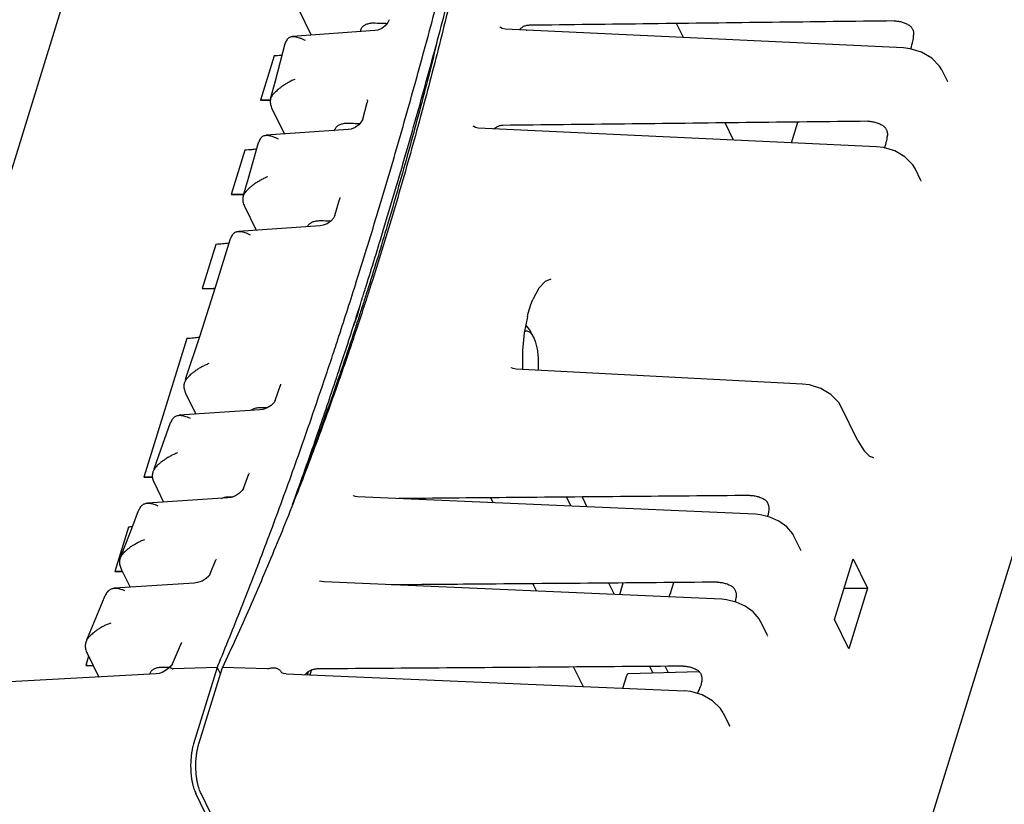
# Model space of a CAD drawing. Header units: inches. Extents: x 0 to 22, y 0 to 17.
# Tile 9 of 31: x 1.8 to 3.6, y 9.7 to 11.1. Entities that reach past the tile are written whole.
import ezdxf

# ---------------------------------------------------------------- set-up
doc = ezdxf.new("R2010")
doc.units = ezdxf.units.IN
doc.header["$LTSCALE"] = 1.21
doc.header["$MEASUREMENT"] = 0
doc.layers.get('0').update_dxf_attribs({"linetype": 'CONTINUOUS'})

msp = doc.modelspace()

# ---------------------------------------------------------------- linework, layer by layer
at = {"color": 7, "linetype": 'CONTINUOUS'}
for p, q in [((1.508, 9.9315), (1.9217, 11.2702)), ((2.3001, 11.1388), (2.3233, 11.0915)), ((2.9825, 11.0871), (2.9703, 11.112)), ((2.4361, 11.0995), (2.2899, 11.0891)), ((3.3722, 11.0688), (2.6665, 11.102)), ((2.7038, 11.1002), (2.7049, 11.1003)), ((2.2575, 11.0546), (2.2333, 10.9763)), ((3.4501, 11.0099), (3.4403, 11.0299)), ((2.2333, 10.9763), (2.2513, 10.9759)), ((2.4144, 10.9429), (2.4225, 10.9723)), ((2.4226, 10.9765), (2.4225, 10.9766)), ((2.2538, 10.9612), (2.2758, 10.9164)), ((3.0715, 10.9057), (3.0566, 10.936)), ((3.174, 10.9009), (3.1853, 10.9375)), ((2.3887, 10.9242), (2.2433, 10.9141)), ((3.3245, 10.8939), (2.6191, 10.9267)), ((2.2059, 10.8878), (2.1817, 10.8094)), ((3.4029, 10.8343), (3.3927, 10.8551)), ((2.1817, 10.8094), (2.2029, 10.809)), ((2.3651, 10.772), (2.3736, 10.8006)), ((2.2052, 10.7884), (2.2259, 10.7461)), ((3.7483, 10.7628), (3.3017, 9.3176)), ((2.3389, 10.7538), (2.1943, 10.7439)), ((2.1544, 10.7209), (2.1302, 10.6426)), ((2.1302, 10.6426), (2.1529, 10.6421)), ((2.7265, 10.6435), (2.7158, 10.6234)), ((2.7061, 10.5929), (2.7077, 10.5994)), ((2.1028, 10.5541), (2.027, 10.3089)), ((3.1936, 10.4736), (2.6862, 10.5)), ((2.2595, 10.4448), (2.2688, 10.4717)), ((2.2692, 10.4732), (2.2692, 10.4732)), ((2.1007, 10.4574), (2.119, 10.4202)), ((3.2916, 10.3732), (3.2615, 10.4346)), ((2.2321, 10.4277), (2.0893, 10.4183)), ((3.2916, 10.3732), (3.3025, 10.3555)), ((2.027, 10.3089), (2.0421, 10.3086)), ((2.2031, 10.2886), (2.2128, 10.3147)), ((2.2131, 10.3156), (2.2128, 10.3147)), ((2.045, 10.2991), (2.0619, 10.2646)), ((2.1752, 10.2719), (2.0332, 10.2628)), ((2.1812, 10.2729), (2.1752, 10.2719)), ((2.3975, 10.2763), (2.3975, 10.2762)), ((2.3983, 10.2757), (2.3978, 10.2761)), ((3.1101, 10.2431), (2.4055, 10.2741)), ((2.6411, 10.2723), (2.6454, 10.2635)), ((2.7835, 10.2574), (2.7756, 10.2735)), ((2.803, 10.2737), (2.8116, 10.2562)), ((1.9997, 10.2204), (1.9755, 10.142)), ((3.1903, 10.1797), (3.1783, 10.2043)), ((2.1443, 10.1374), (2.1544, 10.1626)), ((3.2499, 10.0567), (3.2831, 10.1643)), ((3.2831, 10.1643), (3.3085, 10.1125)), ((1.9755, 10.142), (1.9887, 10.1417)), ((1.9868, 10.1457), (2.0024, 10.114)), ((2.1157, 10.1211), (1.9747, 10.1122)), ((2.1218, 10.122), (2.1157, 10.1211)), ((2.3387, 10.1249), (2.3382, 10.1252)), ((2.3383, 10.125), (2.3383, 10.1249)), ((3.0505, 10.0926), (2.3461, 10.1232)), ((2.7157, 10.1201), (2.7222, 10.1069)), ((2.8603, 10.1009), (2.8503, 10.1212)), ((2.8696, 10.1009), (2.8759, 10.1214)), ((2.9598, 10.1035), (2.9656, 10.1221)), ((3.267, 10.1121), (3.3085, 10.1125)), ((3.3085, 10.1125), (3.2753, 10.0049)), ((3.1313, 10.0282), (3.1188, 10.0537)), ((3.2753, 10.0049), (3.2499, 10.0567)), ((3.1318, 10.0272), (3.1313, 10.0281)), ((1.9261, 10.0209), (1.9246, 10.018)), ((2.0828, 9.9906), (2.0936, 10.0155)), ((1.9262, 9.9973), (1.947, 9.9549)), ((1.929, 9.9916), (1.9239, 9.9752)), ((2.0774, 9.9782), (2.0753, 9.975)), ((2.0774, 9.9782), (2.0828, 9.9906)), ((2.0487, 9.9603), (1.3482, 9.9229)), ((1.9239, 9.9752), (1.9372, 9.9749)), ((2.0707, 9.9708), (2.0705, 9.9706)), ((2.0753, 9.975), (2.0707, 9.9708)), ((2.1567, 9.9716), (2.0785, 9.9695)), ((2.1567, 9.9716), (2.115, 9.8368)), ((2.1242, 9.8368), (2.1659, 9.9716)), ((2.1567, 9.9716), (2.1623, 9.9601)), ((2.2458, 9.9695), (2.1659, 9.9716)), ((2.2701, 9.9636), (2.2701, 9.9635)), ((2.2788, 9.9603), (2.9845, 9.9302)), ((2.3166, 9.9587), (2.3184, 9.9644)), ((2.3212, 9.9585), (2.3239, 9.9672)), ((2.7881, 9.9726), (2.8052, 9.9379)), ((2.8855, 9.9614), (3.0101, 9.9647)), ((2.9282, 9.9625), (2.9228, 9.9736)), ((2.9502, 9.9738), (2.9554, 9.9632)), ((2.8754, 9.9349), (2.8824, 9.9576)), ((3.0527, 9.8916), (3.0641, 9.8683)), ((2.1439, 9.6975), (2.119, 9.7484)), ((2.154, 9.6961), (2.1282, 9.7484))]:
    msp.add_line(p, q, dxfattribs=at)
for points in [[(2.4613, 11.1187), (2.4589, 11.1135), (2.4545, 11.108), (2.4482, 11.1034), (2.4414, 11.1005), (2.4361, 11.0995)], [(2.6665, 11.102), (2.6615, 11.103), (2.6583, 11.1049), (2.6574, 11.1063)], [(2.2514, 10.9788), (2.26, 11.0108), (2.2772, 11.0765)], [(3.4403, 11.0299), (3.4363, 11.0367), (3.4223, 11.0508), (3.4043, 11.0611), (3.3843, 11.0673), (3.3722, 11.0688)], [(3.4506, 11.009), (3.4506, 11.009), (3.4501, 11.0099)], [(2.4225, 10.9766), (2.4228, 10.9754), (2.4225, 10.9723)], [(2.4144, 10.9429), (2.412, 10.9379), (2.4075, 10.9326), (2.4011, 10.9281), (2.394, 10.9252), (2.3887, 10.9242)], [(2.6191, 10.9267), (2.6141, 10.9276), (2.611, 10.9294), (2.6102, 10.9305)], [(2.2028, 10.8064), (2.212, 10.8379), (2.23, 10.9013)], [(3.3927, 10.8551), (3.3887, 10.8618), (3.3747, 10.8759), (3.3567, 10.8863), (3.3367, 10.8925), (3.3245, 10.8939)], [(3.4033, 10.8335), (3.4034, 10.8334), (3.4029, 10.8343)], [(2.3738, 10.8039), (2.374, 10.8032), (2.3736, 10.8005)], [(2.3651, 10.772), (2.3628, 10.7673), (2.3581, 10.7621), (2.3516, 10.7576), (2.3443, 10.7547), (2.3389, 10.7538)], [(2.1007, 10.4823), (2.1264, 10.5595), (2.1538, 10.6449), (2.1804, 10.7311)], [(2.7478, 10.6594), (2.7375, 10.6554), (2.7265, 10.6435)], [(2.7077, 10.5994), (2.7124, 10.6147), (2.7158, 10.6235)], [(2.7061, 10.5929), (2.7007, 10.5644), (2.6977, 10.5333), (2.6973, 10.5011), (2.6974, 10.4994)], [(2.7031, 10.5772), (2.7097, 10.5695), (2.7184, 10.5543)], [(2.6862, 10.5), (2.6808, 10.501), (2.6783, 10.5024), (2.678, 10.5028)], [(2.2691, 10.4734), (2.2691, 10.4735), (2.2691, 10.4728), (2.2688, 10.4717)], [(3.2615, 10.4346), (3.2576, 10.4411), (3.2437, 10.4553), (3.2257, 10.4658), (3.2057, 10.4721), (3.1936, 10.4736)], [(2.2595, 10.4448), (2.2571, 10.4406), (2.2523, 10.4358), (2.2455, 10.4315), (2.2378, 10.4286), (2.2321, 10.4277)], [(2.0449, 10.3236), (2.0534, 10.3471), (2.0742, 10.4054)], [(3.3025, 10.3555), (3.3122, 10.3461), (3.319, 10.3435)], [(2.2132, 10.3157), (2.2131, 10.3158), (2.2131, 10.3156)], [(2.2031, 10.2886), (2.201, 10.285), (2.1963, 10.2803), (2.1893, 10.2759), (2.1812, 10.2729)], [(2.3978, 10.2761), (2.3974, 10.2764), (2.3975, 10.2763)], [(2.4055, 10.2741), (2.4015, 10.2746), (2.3983, 10.2757)], [(1.9866, 10.1698), (1.9959, 10.1936), (2.0071, 10.2226), (2.0175, 10.2499)], [(3.1783, 10.2043), (3.1761, 10.2083), (3.1656, 10.2208), (3.1516, 10.2309), (3.1357, 10.2381), (3.1188, 10.2423), (3.1101, 10.2431)], [(3.1908, 10.1789), (3.1908, 10.1788), (3.1903, 10.1797)], [(2.1547, 10.1635), (2.1547, 10.1634), (2.1544, 10.1626)], [(2.1443, 10.1374), (2.142, 10.1337), (2.1371, 10.1292), (2.13, 10.1249), (2.1218, 10.122)], [(2.3461, 10.1232), (2.3417, 10.1238), (2.3387, 10.1249)], [(1.9258, 10.021), (1.936, 10.0452), (1.9478, 10.0735), (1.9584, 10.0994)], [(3.1187, 10.0537), (3.1165, 10.0578), (3.106, 10.0703), (3.092, 10.0804), (3.0761, 10.0876), (3.0591, 10.0918), (3.0505, 10.0926)], [(2.0938, 10.016), (2.0938, 10.0161), (2.0936, 10.0155)], [(2.0705, 9.9706), (2.0671, 9.9676), (2.0607, 9.9636), (2.0538, 9.9611), (2.0487, 9.9603)], [(2.2788, 9.9603), (2.2743, 9.961), (2.2711, 9.9625), (2.2701, 9.9636)], [(3.0527, 9.8916), (3.0483, 9.8989), (3.034, 9.9129), (3.0159, 9.9231), (2.9958, 9.929), (2.9845, 9.9302)], [(3.0646, 9.8674), (3.0646, 9.8675), (3.0641, 9.8683)]]:
    msp.add_lwpolyline(points, dxfattribs=at)
for points, knots in [([(2.4025, 10.6522), (2.4151, 10.6922), (2.4404, 10.7739), (2.4772, 10.8985), (2.5133, 11.0266), (2.5486, 11.1571), (2.5829, 11.2899), (2.6111, 11.4046), (2.6279, 11.4749), (2.6338, 11.5002)], [0, 0, 0, 0, 0.142904, 0.291852, 0.443283, 0.597057, 0.753154, 0.911474, 1, 1, 1, 1]), ([(2.6449, 11.4977), (2.6401, 11.4732), (2.6261, 11.4037), (2.6017, 11.2898), (2.5709, 11.157), (2.5383, 11.0265), (2.5039, 10.8984), (2.4677, 10.7728), (2.4417, 10.6885), (2.428, 10.646), (2.4275, 10.6443)], [0, 0, 0, 0, 0.084728, 0.241573, 0.396365, 0.549033, 0.699584, 0.847907, 0.993914, 1, 1, 1, 1]), ([(2.4204, 10.6467), (2.431, 10.6804), (2.4542, 10.7558), (2.4891, 10.8741), (2.5253, 11.0021), (2.5606, 11.1325), (2.587, 11.2347), (2.6017, 11.2933), (2.6053, 11.3076)], [0, 0, 0, 0, 0.154249, 0.344987, 0.538881, 0.735753, 0.935576, 1, 1, 1, 1]), ([(2.4113, 11.1008), (2.4115, 11.1015), (2.412, 11.1029), (2.4131, 11.1049), (2.4148, 11.1069), (2.4169, 11.1086), (2.4194, 11.1101), (2.4222, 11.1113), (2.4254, 11.1122), (2.4289, 11.1128), (2.4326, 11.1131), (2.4352, 11.1131), (2.4365, 11.113)], [0, 0, 0, 0, 0.065874, 0.147718, 0.232531, 0.321942, 0.417058, 0.519412, 0.628954, 0.745601, 0.869705, 1, 1, 1, 1]), ([(3.3555, 11.1166), (3.2836, 11.1157), (3.1399, 11.114), (2.9244, 11.1114), (2.7809, 11.1097), (2.7092, 11.1088)], [0, 0, 0, 0, 0.333774, 0.667107, 1, 1, 1, 1]), ([(3.3555, 11.1166), (3.3566, 11.1166), (3.3588, 11.1166), (3.362, 11.1162), (3.3653, 11.1157), (3.3686, 11.1149), (3.3718, 11.1139), (3.3749, 11.1127), (3.3779, 11.1114), (3.3807, 11.1098), (3.3825, 11.1087), (3.3834, 11.1081)], [0, 0, 0, 0, 0.107981, 0.219161, 0.331973, 0.445839, 0.560247, 0.673525, 0.785044, 0.894368, 1, 1, 1, 1]), ([(2.4109, 11.0977), (2.4109, 11.0978), (2.411, 11.0987), (2.4111, 11.0997), (2.4113, 11.1007), (2.4113, 11.1008)], [0, 0, 0, 0, 0.053937, 0.84954, 1, 1, 1, 1]), ([(2.7092, 11.1088), (2.7084, 11.1088), (2.7067, 11.1087), (2.7043, 11.1083), (2.7019, 11.1075), (2.6995, 11.1066), (2.6972, 11.1054), (2.6951, 11.1039), (2.6933, 11.1024), (2.6922, 11.1013), (2.6917, 11.1008)], [0, 0, 0, 0, 0.122645, 0.248684, 0.37645, 0.505778, 0.636447, 0.766549, 0.895774, 1, 1, 1, 1]), ([(3.3834, 11.1081), (3.384, 11.1076), (3.3852, 11.1067), (3.3867, 11.105), (3.3879, 11.1031), (3.3889, 11.1011), (3.3896, 11.0989), (3.39, 11.0965), (3.3903, 11.0941), (3.3903, 11.0924), (3.3903, 11.0915)], [0, 0, 0, 0, 0.122499, 0.242042, 0.36015, 0.480053, 0.602979, 0.729656, 0.862158, 1, 1, 1, 1]), ([(3.3891, 11.0816), (3.3892, 11.0823), (3.3896, 11.0839), (3.39, 11.0864), (3.3902, 11.0889), (3.3903, 11.0906), (3.3903, 11.0915)], [0, 0, 0, 0, 0.235003, 0.482383, 0.738603, 1, 1, 1, 1]), ([(2.2806, 11.0838), (2.2799, 11.0827), (2.2786, 11.0806), (2.2777, 11.0781), (2.2773, 11.0767), (2.2772, 11.0765)], [0, 0, 0, 0, 0.464742, 0.920275, 1, 1, 1, 1]), ([(2.2806, 11.0838), (2.281, 11.0844), (2.2819, 11.0855), (2.2836, 11.087), (2.2857, 11.0882), (2.2878, 11.0889), (2.2893, 11.0891), (2.2899, 11.0891)], [0, 0, 0, 0, 0.199031, 0.400185, 0.609587, 0.835614, 1, 1, 1, 1]), ([(2.2899, 11.0891), (2.2902, 11.0891), (2.2917, 11.0892), (2.2944, 11.089), (2.2983, 11.0881), (2.3026, 11.0867), (2.3074, 11.0847), (2.3106, 11.0831), (2.3123, 11.0823)], [0, 0, 0, 0, 0.043315, 0.183724, 0.34922, 0.541345, 0.758986, 1, 1, 1, 1]), ([(2.5459, 11.0781), (2.5398, 11.0533), (2.5229, 10.9865), (2.4939, 10.8784), (2.4597, 10.7589), (2.4361, 10.6816), (2.4247, 10.6454)], [0, 0, 0, 0, 0.170055, 0.46045, 0.746737, 1, 1, 1, 1]), ([(2.2718, 11.0557), (2.271, 11.0556), (2.2663, 11.0551), (2.2615, 11.0548), (2.2575, 11.0546)], [0, 0, 0, 0, 0.168571, 1, 1, 1, 1]), ([(2.294, 11.0131), (2.2918, 11.0122), (2.2875, 11.0101), (2.2813, 11.0068), (2.2758, 11.0034), (2.2709, 11.0001), (2.2666, 10.9969), (2.2631, 10.994), (2.2602, 10.9913), (2.2579, 10.9891), (2.2565, 10.9877), (2.256, 10.9871)], [0, 0, 0, 0, 0.157056, 0.307873, 0.449352, 0.578033, 0.692113, 0.791031, 0.875115, 0.944693, 1, 1, 1, 1]), ([(2.256, 10.9871), (2.2552, 10.9862), (2.2538, 10.9845), (2.2523, 10.9817), (2.2516, 10.9798), (2.2514, 10.9788)], [0, 0, 0, 0, 0.351205, 0.694067, 1, 1, 1, 1]), ([(2.2514, 10.9788), (2.2513, 10.9787), (2.251, 10.9776), (2.2506, 10.9752), (2.2506, 10.9718), (2.2512, 10.9683), (2.2522, 10.9647), (2.2532, 10.9623), (2.2538, 10.9612)], [0, 0, 0, 0, 0.017677, 0.197809, 0.383599, 0.577563, 0.782749, 1, 1, 1, 1]), ([(2.365, 10.9236), (2.3652, 10.9242), (2.3656, 10.9255), (2.3667, 10.9275), (2.3684, 10.9295), (2.3705, 10.9312), (2.373, 10.9327), (2.3758, 10.9338), (2.379, 10.9347), (2.3825, 10.9354), (2.3857, 10.9356), (2.3878, 10.9357), (2.3887, 10.9357)], [0, 0, 0, 0, 0.06129, 0.14775, 0.237408, 0.331986, 0.432641, 0.540986, 0.656959, 0.780457, 0.911833, 1, 1, 1, 1]), ([(2.3901, 10.9356), (2.395, 10.9354), (2.4015, 10.9352), (2.4079, 10.935), (2.4095, 10.9349)], [0, 0, 0, 0, 0.766013, 1, 1, 1, 1]), ([(3.3093, 10.9389), (3.2374, 10.9381), (3.0936, 10.9365), (2.8781, 10.934), (2.7345, 10.9324), (2.6627, 10.9316)], [0, 0, 0, 0, 0.333784, 0.667117, 1, 1, 1, 1]), ([(3.3093, 10.9389), (3.3105, 10.939), (3.3128, 10.9389), (3.3164, 10.9385), (3.32, 10.9378), (3.3235, 10.9369), (3.327, 10.9357), (3.3304, 10.9343), (3.3335, 10.9327), (3.3355, 10.9315), (3.3365, 10.9309)], [0, 0, 0, 0, 0.121625, 0.246944, 0.373959, 0.502329, 0.63042, 0.756527, 0.880355, 1, 1, 1, 1]), ([(2.3648, 10.9226), (2.3648, 10.9227), (2.3649, 10.923), (2.3649, 10.9234), (2.365, 10.9236)], [0, 0, 0, 0, 0.360152, 1, 1, 1, 1]), ([(2.6627, 10.9316), (2.6619, 10.9315), (2.6603, 10.9314), (2.6578, 10.931), (2.6554, 10.9303), (2.653, 10.9294), (2.6507, 10.9282), (2.6487, 10.9268), (2.6474, 10.9259), (2.6469, 10.9254)], [0, 0, 0, 0, 0.139599, 0.283133, 0.428616, 0.575743, 0.72416, 0.87161, 1, 1, 1, 1]), ([(3.3365, 10.9309), (3.3371, 10.9304), (3.3384, 10.9294), (3.34, 10.9276), (3.3413, 10.9257), (3.3424, 10.9235), (3.3431, 10.9212), (3.3436, 10.9188), (3.3438, 10.9162), (3.3438, 10.9145), (3.3438, 10.9136)], [0, 0, 0, 0, 0.124709, 0.245507, 0.364038, 0.483801, 0.606145, 0.731925, 0.863383, 1, 1, 1, 1]), ([(2.2336, 10.9087), (2.2329, 10.9077), (2.2315, 10.9055), (2.2305, 10.903), (2.2301, 10.9016), (2.23, 10.9013)], [0, 0, 0, 0, 0.464878, 0.919083, 1, 1, 1, 1]), ([(2.2336, 10.9087), (2.2341, 10.9093), (2.235, 10.9105), (2.2368, 10.912), (2.2388, 10.9131), (2.2411, 10.9138), (2.2426, 10.914), (2.2433, 10.9141)], [0, 0, 0, 0, 0.194525, 0.39174, 0.597588, 0.819069, 1, 1, 1, 1]), ([(2.2433, 10.9141), (2.2435, 10.9141), (2.2449, 10.9142), (2.2475, 10.914), (2.2513, 10.9132), (2.2556, 10.9119), (2.2602, 10.9101), (2.2633, 10.9086), (2.265, 10.9078)], [0, 0, 0, 0, 0.034327, 0.178465, 0.346698, 0.540474, 0.758886, 1, 1, 1, 1]), ([(3.3424, 10.9038), (3.3426, 10.9045), (3.343, 10.9061), (3.3434, 10.9085), (3.3437, 10.911), (3.3438, 10.9127), (3.3438, 10.9136)], [0, 0, 0, 0, 0.233416, 0.480244, 0.736983, 1, 1, 1, 1]), ([(2.2267, 10.8897), (2.2238, 10.8893), (2.2169, 10.8884), (2.2099, 10.8879), (2.2059, 10.8878)], [0, 0, 0, 0, 0.427966, 1, 1, 1, 1]), ([(2.2457, 10.8405), (2.2434, 10.8396), (2.239, 10.8375), (2.2326, 10.8341), (2.2269, 10.8307), (2.2219, 10.8272), (2.2176, 10.8239), (2.214, 10.8209), (2.2111, 10.8182), (2.2088, 10.8159), (2.2075, 10.8145), (2.2069, 10.8138)], [0, 0, 0, 0, 0.158237, 0.310095, 0.45235, 0.58137, 0.695366, 0.79381, 0.87717, 0.9458, 1, 1, 1, 1]), ([(2.2069, 10.8138), (2.2061, 10.8129), (2.2047, 10.8109), (2.2034, 10.8083), (2.2029, 10.8068), (2.2028, 10.8064)], [0, 0, 0, 0, 0.434586, 0.859593, 1, 1, 1, 1]), ([(2.2037, 10.8096), (2.2003, 10.8094), (2.1929, 10.8091), (2.1856, 10.8093), (2.1817, 10.8094)], [0, 0, 0, 0, 0.473389, 1, 1, 1, 1]), ([(2.2028, 10.8064), (2.2026, 10.8056), (2.2021, 10.8036), (2.2019, 10.8002), (2.2023, 10.7963), (2.2034, 10.7923), (2.2045, 10.7897), (2.2052, 10.7884)], [0, 0, 0, 0, 0.130766, 0.331452, 0.540868, 0.763132, 1, 1, 1, 1]), ([(2.3167, 10.7523), (2.3167, 10.7524), (2.3171, 10.7533), (2.318, 10.7549), (2.3197, 10.7569), (2.3218, 10.7586), (2.3242, 10.7601), (2.3261, 10.7608), (2.327, 10.7612)], [0, 0, 0, 0, 0.028278, 0.203338, 0.384935, 0.576538, 0.780479, 1, 1, 1, 1]), ([(2.327, 10.7612), (2.3281, 10.7615), (2.3303, 10.7622), (2.3337, 10.7628), (2.3366, 10.763), (2.3384, 10.7631), (2.3389, 10.7631)], [0, 0, 0, 0, 0.274771, 0.567328, 0.878474, 1, 1, 1, 1]), ([(2.3413, 10.7631), (2.3463, 10.7629), (2.352, 10.7627), (2.3577, 10.7625), (2.3584, 10.7625)], [0, 0, 0, 0, 0.86824, 1, 1, 1, 1]), ([(2.1843, 10.7386), (2.1847, 10.7392), (2.1857, 10.7403), (2.1875, 10.7418), (2.1896, 10.743), (2.1919, 10.7437), (2.1935, 10.7439), (2.1943, 10.7439)], [0, 0, 0, 0, 0.189496, 0.383606, 0.585821, 0.802695, 1, 1, 1, 1]), ([(2.1943, 10.7439), (2.1945, 10.744), (2.1958, 10.744), (2.1983, 10.7439), (2.202, 10.7432), (2.2061, 10.742), (2.2106, 10.7403), (2.2137, 10.7389), (2.2153, 10.7381)], [0, 0, 0, 0, 0.024108, 0.172228, 0.343449, 0.539132, 0.75856, 1, 1, 1, 1]), ([(2.1843, 10.7386), (2.1835, 10.7376), (2.1821, 10.7354), (2.1809, 10.7328), (2.1805, 10.7313), (2.1804, 10.7311)], [0, 0, 0, 0, 0.466581, 0.921112, 1, 1, 1, 1]), ([(2.1779, 10.7232), (2.174, 10.7226), (2.1662, 10.7216), (2.1583, 10.7211), (2.1544, 10.7209)], [0, 0, 0, 0, 0.493719, 1, 1, 1, 1]), ([(2.1531, 10.6428), (2.1531, 10.6428), (2.1493, 10.6425), (2.1416, 10.6423), (2.134, 10.6424), (2.1302, 10.6426)], [0, 0, 0, 0, 0.005621, 0.495119, 1, 1, 1, 1]), ([(2.3705, 10.5525), (2.381, 10.5848), (2.3917, 10.618), (2.4022, 10.6513), (2.4025, 10.6522)], [0, 0, 0, 0, 0.971123, 1, 1, 1, 1]), ([(2.4083, 10.6086), (2.4082, 10.6083), (2.4078, 10.6061), (2.4067, 10.6019), (2.405, 10.596), (2.403, 10.5898), (2.4007, 10.5833), (2.399, 10.5788), (2.3981, 10.5766)], [0, 0, 0, 0, 0.032506, 0.202437, 0.383955, 0.576794, 0.782138, 1, 1, 1, 1]), ([(2.4135, 10.6103), (2.4111, 10.6027), (2.4062, 10.5876), (2.4012, 10.5725), (2.3988, 10.5649)], [0, 0, 0, 0, 0.50075, 1, 1, 1, 1]), ([(2.1253, 10.5562), (2.1218, 10.5557), (2.1143, 10.5548), (2.1068, 10.5542), (2.1028, 10.5541)], [0, 0, 0, 0, 0.471662, 1, 1, 1, 1]), ([(2.3497, 10.4899), (2.3541, 10.5029), (2.361, 10.5238), (2.3679, 10.5447), (2.3705, 10.5525)], [0, 0, 0, 0, 0.626595, 1, 1, 1, 1]), ([(2.7184, 10.5543), (2.7182, 10.5547), (2.7175, 10.5562), (2.7162, 10.5586), (2.7142, 10.5615), (2.7122, 10.5638), (2.71, 10.5656), (2.7078, 10.5668), (2.7055, 10.5673), (2.7032, 10.5673), (2.7018, 10.5668), (2.7011, 10.5666)], [0, 0, 0, 0, 0.050011, 0.211967, 0.358248, 0.489292, 0.606198, 0.71164, 0.809377, 0.90488, 1, 1, 1, 1]), ([(2.7252, 10.4979), (2.7252, 10.4981), (2.7255, 10.5002), (2.7258, 10.5042), (2.726, 10.51), (2.726, 10.5157), (2.7257, 10.5214), (2.7252, 10.527), (2.7245, 10.5324), (2.7236, 10.5377), (2.7225, 10.5426), (2.7211, 10.5472), (2.7198, 10.5511), (2.7188, 10.5534), (2.7184, 10.5543)], [0, 0, 0, 0, 0.011232, 0.10993, 0.209833, 0.310223, 0.409947, 0.508304, 0.60418, 0.696914, 0.785528, 0.869436, 0.947901, 1, 1, 1, 1]), ([(2.3691, 10.4878), (2.371, 10.4935), (2.3775, 10.5131), (2.3839, 10.5327), (2.3885, 10.5467)], [0, 0, 0, 0, 0.287113, 1, 1, 1, 1]), ([(2.3947, 10.5446), (2.3929, 10.5395), (2.3863, 10.5199), (2.3795, 10.5003), (2.3745, 10.4859)], [0, 0, 0, 0, 0.263952, 1, 1, 1, 1]), ([(2.142, 10.5099), (2.1398, 10.509), (2.1355, 10.5072), (2.1294, 10.504), (2.1237, 10.5008), (2.1187, 10.4975), (2.1144, 10.4943), (2.1107, 10.4913), (2.1086, 10.4893), (2.1076, 10.4883)], [0, 0, 0, 0, 0.175383, 0.344591, 0.504527, 0.651758, 0.783664, 0.899797, 1, 1, 1, 1]), ([(2.1017, 10.482), (2.101, 10.481), (2.0998, 10.4792), (2.099, 10.4772), (2.0986, 10.4762)], [0, 0, 0, 0, 0.53932, 1, 1, 1, 1]), ([(2.1076, 10.4883), (2.1067, 10.4875), (2.1052, 10.486), (2.1033, 10.4839), (2.1022, 10.4826), (2.1017, 10.482)], [0, 0, 0, 0, 0.402621, 0.734193, 1, 1, 1, 1]), ([(2.158, 9.9748), (2.1721, 10.0087), (2.2004, 10.0788), (2.242, 10.1862), (2.2832, 10.2978), (2.319, 10.3994), (2.3409, 10.4638), (2.3497, 10.4899)], [0, 0, 0, 0, 0.200596, 0.412338, 0.628752, 0.849722, 1, 1, 1, 1]), ([(2.373, 10.4818), (2.3648, 10.4584), (2.3427, 10.3966), (2.3055, 10.2976), (2.2608, 10.186), (2.2145, 10.0775), (2.1823, 10.0065), (2.1659, 9.9716)], [0, 0, 0, 0, 0.13525, 0.357371, 0.575591, 0.789844, 1, 1, 1, 1]), ([(2.2902, 10.2603), (2.2917, 10.2644), (2.3069, 10.3066), (2.3332, 10.381), (2.3571, 10.4515), (2.3678, 10.4838)], [0, 0, 0, 0, 0.055678, 0.569286, 1, 1, 1, 1]), ([(2.3711, 10.4826), (2.3678, 10.4733), (2.3521, 10.4278), (2.3287, 10.363), (2.3079, 10.3078), (2.3005, 10.2884)], [0, 0, 0, 0, 0.143601, 0.698808, 1, 1, 1, 1]), ([(2.0985, 10.4758), (2.0981, 10.4747), (2.0976, 10.4723), (2.0975, 10.4687), (2.098, 10.465), (2.0991, 10.4611), (2.1001, 10.4586), (2.1007, 10.4574)], [0, 0, 0, 0, 0.183585, 0.372571, 0.569715, 0.778395, 1, 1, 1, 1]), ([(2.2158, 10.4266), (2.2163, 10.427), (2.2175, 10.428), (2.2197, 10.4293), (2.2215, 10.4301), (2.2225, 10.4304)], [0, 0, 0, 0, 0.229576, 0.600768, 1, 1, 1, 1]), ([(2.2225, 10.4304), (2.2235, 10.4308), (2.2257, 10.4314), (2.2292, 10.432), (2.2316, 10.4322), (2.2328, 10.4323)], [0, 0, 0, 0, 0.313031, 0.646079, 1, 1, 1, 1]), ([(2.0785, 10.4129), (2.0777, 10.412), (2.0763, 10.4101), (2.075, 10.4075), (2.0743, 10.4059), (2.0742, 10.4054)], [0, 0, 0, 0, 0.416499, 0.821342, 1, 1, 1, 1]), ([(2.0785, 10.4129), (2.0791, 10.4136), (2.0803, 10.4148), (2.0824, 10.4163), (2.0849, 10.4175), (2.0872, 10.4181), (2.0887, 10.4182), (2.0893, 10.4183)], [0, 0, 0, 0, 0.201725, 0.410539, 0.630113, 0.868799, 1, 1, 1, 1]), ([(2.0893, 10.4183), (2.0899, 10.4183), (2.0917, 10.4184), (2.095, 10.418), (2.0992, 10.417), (2.1039, 10.4155), (2.107, 10.4141), (2.1087, 10.4134)], [0, 0, 0, 0, 0.084064, 0.272431, 0.488268, 0.731283, 1, 1, 1, 1]), ([(2.0866, 10.3519), (2.0843, 10.351), (2.0799, 10.3491), (2.0735, 10.346), (2.0678, 10.3426), (2.0627, 10.3393), (2.0582, 10.336), (2.0545, 10.3329), (2.0523, 10.3309), (2.0513, 10.3299)], [0, 0, 0, 0, 0.176135, 0.345967, 0.506322, 0.653603, 0.78519, 0.900677, 1, 1, 1, 1]), ([(2.0513, 10.3299), (2.0505, 10.3291), (2.049, 10.3275), (2.0471, 10.3253), (2.046, 10.324), (2.0456, 10.3233)], [0, 0, 0, 0, 0.404108, 0.735861, 1, 1, 1, 1]), ([(2.0426, 10.3172), (2.0423, 10.3161), (2.0418, 10.3138), (2.0417, 10.3103), (2.0422, 10.3066), (2.0433, 10.3028), (2.0444, 10.3003), (2.045, 10.2991)], [0, 0, 0, 0, 0.183586, 0.372793, 0.570157, 0.778807, 1, 1, 1, 1]), ([(2.0456, 10.3233), (2.0449, 10.3224), (2.044, 10.3208), (2.0432, 10.3191), (2.043, 10.3185)], [0, 0, 0, 0, 0.626215, 1, 1, 1, 1]), ([(2.1642, 10.2712), (2.165, 10.2716), (2.1669, 10.2724), (2.1699, 10.2733), (2.1734, 10.2739), (2.1758, 10.2741), (2.177, 10.2742)], [0, 0, 0, 0, 0.201418, 0.451554, 0.717524, 1, 1, 1, 1]), ([(3.1007, 10.2764), (3.0287, 10.2757), (2.8847, 10.2744), (2.6773, 10.2726), (2.542, 10.2714), (2.4786, 10.2709)], [0, 0, 0, 0, 0.347389, 0.694258, 1, 1, 1, 1]), ([(3.1007, 10.2764), (3.1019, 10.2764), (3.1042, 10.2763), (3.1078, 10.2759), (3.1114, 10.2752), (3.115, 10.2743), (3.1185, 10.2731), (3.1218, 10.2717), (3.124, 10.2706), (3.125, 10.27)], [0, 0, 0, 0, 0.137953, 0.280037, 0.424373, 0.570306, 0.715554, 0.859421, 1, 1, 1, 1]), ([(2.0221, 10.2574), (2.0213, 10.2565), (2.0197, 10.2545), (2.0183, 10.2519), (2.0176, 10.2504), (2.0175, 10.2499)], [0, 0, 0, 0, 0.422686, 0.832875, 1, 1, 1, 1]), ([(2.0221, 10.2574), (2.0227, 10.2581), (2.024, 10.2593), (2.0261, 10.2608), (2.0284, 10.2619), (2.0307, 10.2625), (2.0324, 10.2627), (2.0332, 10.2628)], [0, 0, 0, 0, 0.215876, 0.417243, 0.611434, 0.805101, 1, 1, 1, 1]), ([(2.0332, 10.2628), (2.0332, 10.2628), (2.0342, 10.2628), (2.0362, 10.2628), (2.0393, 10.2624), (2.0429, 10.2616), (2.0472, 10.2602), (2.0502, 10.259), (2.0518, 10.2583)], [0, 0, 0, 0, 0.003505, 0.146437, 0.308178, 0.497076, 0.724081, 1, 1, 1, 1]), ([(3.1342, 10.2499), (3.1342, 10.2505), (3.1343, 10.2518), (3.1343, 10.2537), (3.1342, 10.2556), (3.1339, 10.2575), (3.1335, 10.2593), (3.1329, 10.261), (3.1322, 10.2627), (3.1312, 10.2644), (3.13, 10.266), (3.1285, 10.2676), (3.1268, 10.2689), (3.1256, 10.2697), (3.125, 10.27)], [0, 0, 0, 0, 0.079976, 0.162993, 0.246228, 0.326727, 0.403536, 0.479234, 0.556564, 0.638188, 0.726414, 0.819007, 0.911573, 1, 1, 1, 1]), ([(3.1323, 10.2407), (3.1325, 10.2413), (3.133, 10.2427), (3.1335, 10.245), (3.1339, 10.2474), (3.1341, 10.249), (3.1342, 10.2499)], [0, 0, 0, 0, 0.227277, 0.471395, 0.730268, 1, 1, 1, 1]), ([(1.9927, 10.1763), (1.9937, 10.1773), (1.9959, 10.1794), (1.9997, 10.1826), (2.0041, 10.186), (2.0094, 10.1894), (2.0153, 10.1928), (2.0218, 10.196), (2.0264, 10.1979), (2.0288, 10.1987)], [0, 0, 0, 0, 0.098473, 0.213322, 0.344587, 0.491905, 0.652666, 0.823114, 1, 1, 1, 1]), ([(1.987, 10.1696), (1.9864, 10.1687), (1.9857, 10.1674), (1.9851, 10.166), (1.985, 10.1657)], [0, 0, 0, 0, 0.761807, 1, 1, 1, 1]), ([(1.9884, 10.1715), (1.989, 10.1723), (1.9904, 10.1739), (1.9919, 10.1755), (1.9927, 10.1763)], [0, 0, 0, 0, 0.452234, 1, 1, 1, 1]), ([(1.9843, 10.1635), (1.984, 10.1625), (1.9836, 10.1602), (1.9836, 10.1567), (1.9841, 10.1531), (1.9852, 10.1494), (1.9862, 10.1469), (1.9868, 10.1457)], [0, 0, 0, 0, 0.183571, 0.372993, 0.570577, 0.779206, 1, 1, 1, 1]), ([(1.9887, 10.1418), (1.9881, 10.1418), (1.9875, 10.1418), (1.9868, 10.1418), (1.9867, 10.1418)], [0, 0, 0, 0, 0.812995, 1, 1, 1, 1]), ([(3.0426, 10.1228), (2.9706, 10.1222), (2.8265, 10.121), (2.6339, 10.1194), (2.5133, 10.1184), (2.4647, 10.118)], [0, 0, 0, 0, 0.374076, 0.747575, 1, 1, 1, 1]), ([(3.0426, 10.1228), (3.0437, 10.1228), (3.046, 10.1227), (3.0495, 10.1223), (3.0529, 10.1217), (3.0564, 10.1208), (3.0598, 10.1197), (3.063, 10.1184), (3.0651, 10.1174), (3.0661, 10.1168)], [0, 0, 0, 0, 0.137466, 0.27901, 0.42292, 0.5686, 0.713953, 0.858346, 1, 1, 1, 1]), ([(3.0661, 10.1168), (3.0667, 10.1165), (3.068, 10.1158), (3.0696, 10.1145), (3.0712, 10.113), (3.0725, 10.1114), (3.0735, 10.1098), (3.0744, 10.1081), (3.075, 10.1063), (3.0755, 10.1044), (3.0759, 10.1023), (3.076, 10.1002), (3.076, 10.0981), (3.0759, 10.0967), (3.0758, 10.096)], [0, 0, 0, 0, 0.084266, 0.171726, 0.25915, 0.343098, 0.422099, 0.498614, 0.575317, 0.654889, 0.739745, 0.828152, 0.916167, 1, 1, 1, 1]), ([(1.9632, 10.1068), (1.9624, 10.1059), (1.9608, 10.1039), (1.9593, 10.1013), (1.9586, 10.0998), (1.9584, 10.0994)], [0, 0, 0, 0, 0.430823, 0.848393, 1, 1, 1, 1]), ([(1.9632, 10.1068), (1.9639, 10.1075), (1.9652, 10.1087), (1.9673, 10.1102), (1.9696, 10.1112), (1.972, 10.1119), (1.9737, 10.1121), (1.9746, 10.1122), (1.9747, 10.1122)], [0, 0, 0, 0, 0.211418, 0.409521, 0.600134, 0.788424, 0.980638, 1, 1, 1, 1]), ([(1.9747, 10.1122), (1.9755, 10.1123), (1.9773, 10.1123), (1.9803, 10.112), (1.9838, 10.1112), (1.988, 10.11), (1.9909, 10.1088), (1.9925, 10.1082)], [0, 0, 0, 0, 0.132307, 0.296524, 0.488004, 0.718495, 1, 1, 1, 1]), ([(2.9599, 10.1039), (2.9597, 10.103), (2.9585, 10.1014), (2.9576, 10.099), (2.9571, 10.0974), (2.9569, 10.0967)], [0, 0, 0, 0, 0.365608, 0.719846, 1, 1, 1, 1]), ([(3.0742, 10.0881), (3.0743, 10.0884), (3.0746, 10.0894), (3.0751, 10.0912), (3.0755, 10.0935), (3.0758, 10.0952), (3.0758, 10.096)], [0, 0, 0, 0, 0.110999, 0.39079, 0.68846, 1, 1, 1, 1]), ([(1.9685, 10.0505), (1.9663, 10.0498), (1.962, 10.0481), (1.9558, 10.0452), (1.9501, 10.0421), (1.945, 10.0389), (1.9406, 10.0357), (1.9368, 10.0326), (1.9345, 10.0306), (1.9335, 10.0296)], [0, 0, 0, 0, 0.172075, 0.338679, 0.497054, 0.644323, 0.777529, 0.896176, 1, 1, 1, 1]), ([(1.9335, 10.0296), (1.9326, 10.0288), (1.931, 10.0271), (1.929, 10.0248), (1.9273, 10.0227), (1.9265, 10.0215), (1.9261, 10.0209)], [0, 0, 0, 0, 0.319229, 0.59277, 0.819328, 1, 1, 1, 1]), ([(1.9235, 10.0148), (1.9233, 10.0138), (1.9229, 10.0115), (1.923, 10.0081), (1.9235, 10.0045), (1.9246, 10.0009), (1.9256, 9.9985), (1.9262, 9.9973)], [0, 0, 0, 0, 0.183549, 0.373182, 0.570986, 0.779598, 1, 1, 1, 1]), ([(1.9371, 9.975), (1.9366, 9.975), (1.9322, 9.9749), (1.9278, 9.975), (1.9239, 9.9752)], [0, 0, 0, 0, 0.120656, 1, 1, 1, 1]), ([(2.0378, 9.9619), (2.0381, 9.9627), (2.0389, 9.9642), (2.0405, 9.9661), (2.0418, 9.9672), (2.0425, 9.9677)], [0, 0, 0, 0, 0.329014, 0.671717, 1, 1, 1, 1]), ([(2.0425, 9.9677), (2.0425, 9.9677), (2.0434, 9.9683), (2.0451, 9.9694), (2.048, 9.9706), (2.0511, 9.9716), (2.0546, 9.9722), (2.057, 9.9724), (2.0582, 9.9725)], [0, 0, 0, 0, 0.014338, 0.186786, 0.371653, 0.568801, 0.778074, 1, 1, 1, 1]), ([(2.0769, 9.9698), (2.0764, 9.9701), (2.0754, 9.9705), (2.074, 9.971), (2.0728, 9.9713), (2.0717, 9.9713), (2.0711, 9.9711), (2.0708, 9.9709), (2.0707, 9.9708)], [0, 0, 0, 0, 0.261297, 0.48878, 0.680061, 0.837554, 0.972325, 1, 1, 1, 1]), ([(2.0769, 9.9698), (2.077, 9.9697), (2.0773, 9.9696), (2.0779, 9.9695), (2.0783, 9.9695), (2.0785, 9.9695)], [0, 0, 0, 0, 0.273341, 0.600595, 1, 1, 1, 1]), ([(2.2476, 9.9698), (2.2475, 9.9697), (2.2471, 9.9696), (2.2464, 9.9695), (2.246, 9.9695), (2.2458, 9.9695)], [0, 0, 0, 0, 0.309629, 0.640202, 1, 1, 1, 1]), ([(2.2476, 9.9698), (2.2485, 9.9701), (2.2501, 9.9706), (2.2527, 9.9711), (2.2552, 9.9713), (2.2576, 9.9713), (2.26, 9.971), (2.2622, 9.9704), (2.2643, 9.9696), (2.2661, 9.9685), (2.2677, 9.9672), (2.269, 9.9657), (2.2696, 9.9646), (2.2699, 9.964)], [0, 0, 0, 0, 0.103876, 0.207199, 0.308284, 0.405796, 0.50062, 0.592228, 0.679732, 0.763129, 0.843973, 0.922726, 1, 1, 1, 1]), ([(2.3343, 9.9692), (2.3335, 9.9692), (2.3319, 9.9691), (2.3294, 9.9688), (2.327, 9.9682), (2.3245, 9.9675), (2.3221, 9.9665), (2.3199, 9.9653), (2.3177, 9.964), (2.3158, 9.9626), (2.3141, 9.961), (2.3129, 9.9597), (2.3124, 9.959), (2.3123, 9.9589)], [0, 0, 0, 0, 0.096306, 0.195904, 0.297065, 0.399224, 0.501853, 0.603104, 0.70239, 0.799228, 0.891984, 0.980363, 1, 1, 1, 1]), ([(2.9822, 9.9741), (2.9101, 9.9735), (2.766, 9.9725), (2.5501, 9.9708), (2.4062, 9.9698), (2.3343, 9.9692)], [0, 0, 0, 0, 0.333865, 0.667199, 1, 1, 1, 1]), ([(2.8824, 9.9576), (2.8826, 9.958), (2.8828, 9.9587), (2.8833, 9.9597), (2.8838, 9.9604), (2.8844, 9.961), (2.885, 9.9613), (2.8853, 9.9613), (2.8855, 9.9614)], [0, 0, 0, 0, 0.239463, 0.45182, 0.633778, 0.788478, 0.919969, 1, 1, 1, 1]), ([(2.9822, 9.9741), (2.9832, 9.9741), (2.9854, 9.974), (2.9887, 9.9737), (2.992, 9.9731), (2.9954, 9.9723), (2.9986, 9.9713), (3.0018, 9.97), (3.0038, 9.9691), (3.0048, 9.9685)], [0, 0, 0, 0, 0.136956, 0.277942, 0.421403, 0.56682, 0.71228, 0.857221, 1, 1, 1, 1]), ([(3.0048, 9.9685), (3.0057, 9.9681), (3.0073, 9.9671), (3.0095, 9.9654), (3.0112, 9.9635), (3.0126, 9.9615), (3.0137, 9.9593), (3.0145, 9.957), (3.0151, 9.9546), (3.0153, 9.9521), (3.0153, 9.9496), (3.0152, 9.9478), (3.0151, 9.947)], [0, 0, 0, 0, 0.11494, 0.220913, 0.320359, 0.416479, 0.51073, 0.6055, 0.701788, 0.799275, 0.898944, 1, 1, 1, 1]), ([(3.0129, 9.9382), (3.0132, 9.9388), (3.0137, 9.9401), (3.0143, 9.9422), (3.0148, 9.9446), (3.015, 9.9462), (3.0151, 9.947)], [0, 0, 0, 0, 0.223515, 0.466794, 0.726731, 1, 1, 1, 1]), ([(2.115, 9.8368), (2.1145, 9.8351), (2.1135, 9.8317), (2.1128, 9.8282), (2.1124, 9.8264)], [0, 0, 0, 0, 0.487055, 1, 1, 1, 1]), ([(2.1124, 9.8264), (2.112, 9.8246), (2.1114, 9.8207), (2.1106, 9.8149), (2.1101, 9.8089), (2.1097, 9.8028), (2.1097, 9.7966), (2.1098, 9.7905), (2.1102, 9.7844), (2.1108, 9.7785), (2.1117, 9.7727), (2.1127, 9.7672), (2.114, 9.7619), (2.1154, 9.757), (2.1171, 9.7525), (2.1183, 9.7497), (2.119, 9.7484)], [0, 0, 0, 0, 0.071809, 0.14611, 0.22216, 0.299197, 0.376948, 0.454464, 0.53124, 0.606782, 0.680181, 0.7512, 0.819161, 0.883441, 0.943915, 1, 1, 1, 1]), ([(2.1247, 9.7569), (2.1242, 9.7586), (2.1232, 9.7619), (2.1219, 9.7672), (2.1209, 9.7727), (2.12, 9.7785), (2.1194, 9.7844), (2.119, 9.7905), (2.1189, 9.7966), (2.119, 9.8028), (2.1193, 9.8089), (2.1198, 9.8149), (2.1206, 9.8207), (2.1212, 9.8246), (2.1216, 9.8264)], [0, 0, 0, 0, 0.072761, 0.149688, 0.230078, 0.313161, 0.39867, 0.485575, 0.573319, 0.661328, 0.748529, 0.834613, 0.918717, 1, 1, 1, 1]), ([(2.1216, 9.8264), (2.122, 9.8282), (2.1226, 9.8309), (2.1233, 9.8336), (2.1235, 9.8344)], [0, 0, 0, 0, 0.667179, 1, 1, 1, 1])]:
    msp.add_open_spline(points, degree=3, knots=knots, dxfattribs=at)
for points in [[(2.4365, 11.113), (2.4414, 11.1128), (2.4464, 11.1127), (2.4513, 11.1125)], [(2.4513, 11.1125), (2.4535, 11.1124), (2.4557, 11.1123), (2.4579, 11.1122)], [(3.3854, 11.067), (3.3866, 11.0718), (3.3878, 11.0767), (3.3891, 11.0816)], [(2.2449, 10.9761), (2.241, 10.976), (2.2371, 10.9761), (2.2333, 10.9763)], [(2.2509, 10.9762), (2.2489, 10.9761), (2.2469, 10.9761), (2.2449, 10.9761)], [(2.3887, 10.9357), (2.3891, 10.9357), (2.3896, 10.9356), (2.3901, 10.9356)], [(3.3391, 10.8917), (3.3402, 10.8957), (3.3413, 10.8997), (3.3424, 10.9038)], [(2.3389, 10.7631), (2.3397, 10.7631), (2.3405, 10.7631), (2.3413, 10.7631)], [(2.4167, 10.6349), (2.4173, 10.6369), (2.4179, 10.6389), (2.4186, 10.6409)], [(2.4186, 10.6409), (2.4192, 10.6428), (2.4198, 10.6448), (2.4204, 10.6467)], [(2.4247, 10.6454), (2.4234, 10.6413), (2.4221, 10.6372), (2.4208, 10.6331)], [(2.4256, 10.6385), (2.425, 10.6365), (2.4244, 10.6346), (2.4238, 10.6327)], [(2.4275, 10.6443), (2.4269, 10.6423), (2.4263, 10.6404), (2.4256, 10.6385)], [(2.3948, 10.5662), (2.4007, 10.5846), (2.4066, 10.6031), (2.4125, 10.6215)], [(2.4125, 10.6215), (2.4128, 10.6224), (2.4131, 10.6234), (2.4134, 10.6243)], [(2.4134, 10.6243), (2.4134, 10.6245), (2.4135, 10.6248), (2.4136, 10.625)], [(2.4208, 10.6331), (2.4184, 10.6255), (2.4159, 10.6179), (2.4135, 10.6103)], [(2.4136, 10.625), (2.4146, 10.6283), (2.4156, 10.6316), (2.4167, 10.6349)], [(2.4203, 10.622), (2.42, 10.6211), (2.4197, 10.6201), (2.4194, 10.6192)], [(2.4236, 10.6322), (2.4225, 10.6288), (2.4214, 10.6254), (2.4203, 10.622)], [(2.4238, 10.6327), (2.4237, 10.6325), (2.4237, 10.6323), (2.4236, 10.6322)], [(2.4194, 10.6192), (2.4134, 10.6008), (2.4074, 10.5824), (2.4012, 10.5641)], [(2.3885, 10.5467), (2.3892, 10.5488), (2.3899, 10.551), (2.3906, 10.5531)], [(2.3906, 10.5531), (2.392, 10.5575), (2.3934, 10.5618), (2.3948, 10.5662)], [(2.3988, 10.5649), (2.3966, 10.5584), (2.3944, 10.5519), (2.3923, 10.5454)], [(2.3968, 10.551), (2.3961, 10.5489), (2.3954, 10.5468), (2.3947, 10.5446)], [(2.4012, 10.5641), (2.3998, 10.5597), (2.3983, 10.5554), (2.3968, 10.551)], [(2.3923, 10.5454), (2.3853, 10.5244), (2.3782, 10.5035), (2.3711, 10.4826)], [(2.3678, 10.4838), (2.368, 10.4843), (2.3681, 10.4848), (2.3683, 10.4853)], [(2.3683, 10.4853), (2.3685, 10.486), (2.3688, 10.4867), (2.369, 10.4874)], [(2.369, 10.4874), (2.369, 10.4875), (2.3691, 10.4877), (2.3691, 10.4878)], [(2.3737, 10.4836), (2.3735, 10.483), (2.3732, 10.4824), (2.373, 10.4818)], [(2.3743, 10.4854), (2.3741, 10.4848), (2.3739, 10.4842), (2.3737, 10.4836)], [(2.3745, 10.4859), (2.3744, 10.4858), (2.3744, 10.4856), (2.3743, 10.4854)], [(2.0986, 10.4762), (2.0986, 10.4761), (2.0985, 10.4759), (2.0985, 10.4758)], [(2.2328, 10.4323), (2.2341, 10.4324), (2.2354, 10.4324), (2.2367, 10.4323)], [(2.2367, 10.4323), (2.24, 10.4322), (2.2432, 10.4321), (2.2464, 10.432)], [(2.0386, 10.3087), (2.0348, 10.3086), (2.0309, 10.3087), (2.027, 10.3089)], [(2.042, 10.3087), (2.0409, 10.3087), (2.0398, 10.3087), (2.0386, 10.3087)], [(2.043, 10.3185), (2.0428, 10.3181), (2.0427, 10.3176), (2.0426, 10.3172)], [(2.177, 10.2742), (2.1783, 10.2742), (2.1796, 10.2742), (2.1809, 10.2742)], [(2.1809, 10.2742), (2.1821, 10.2742), (2.1833, 10.2741), (2.1845, 10.2741)], [(3.1317, 10.2391), (3.1319, 10.2396), (3.1321, 10.2401), (3.1323, 10.2407)], [(2.0064, 10.2208), (2.0042, 10.2206), (2.0019, 10.2205), (1.9997, 10.2204)], [(1.987, 10.1696), (1.9875, 10.1703), (1.9879, 10.1709), (1.9884, 10.1715)], [(1.985, 10.1657), (1.9847, 10.165), (1.9845, 10.1643), (1.9843, 10.1635)], [(1.9867, 10.1418), (1.983, 10.1418), (1.9792, 10.1419), (1.9755, 10.142)], [(1.9246, 10.018), (1.9241, 10.017), (1.9238, 10.0159), (1.9235, 10.0148)], [(2.0371, 9.9597), (2.0372, 9.9605), (2.0375, 9.9612), (2.0378, 9.9619)], [(2.0582, 9.9725), (2.0595, 9.9726), (2.0608, 9.9726), (2.0621, 9.9725)], [(2.0621, 9.9725), (2.0649, 9.9725), (2.0677, 9.9724), (2.0705, 9.9723)], [(2.0705, 9.9723), (2.0711, 9.9723), (2.0717, 9.9723), (2.0723, 9.9723)], [(2.1567, 9.9716), (2.1571, 9.9726), (2.1575, 9.9737), (2.158, 9.9748)], [(3.0075, 9.9255), (3.0093, 9.9297), (3.0111, 9.9339), (3.0129, 9.9382)], [(2.1235, 9.8344), (2.1238, 9.8352), (2.124, 9.836), (2.1242, 9.8368)], [(2.1264, 9.7524), (2.1258, 9.7539), (2.1252, 9.7554), (2.1247, 9.7569)], [(2.1282, 9.7484), (2.1275, 9.7497), (2.1269, 9.751), (2.1264, 9.7524)]]:
    msp.add_open_spline(points, degree=3, dxfattribs=at)

doc.saveas('drawing.dxf')
